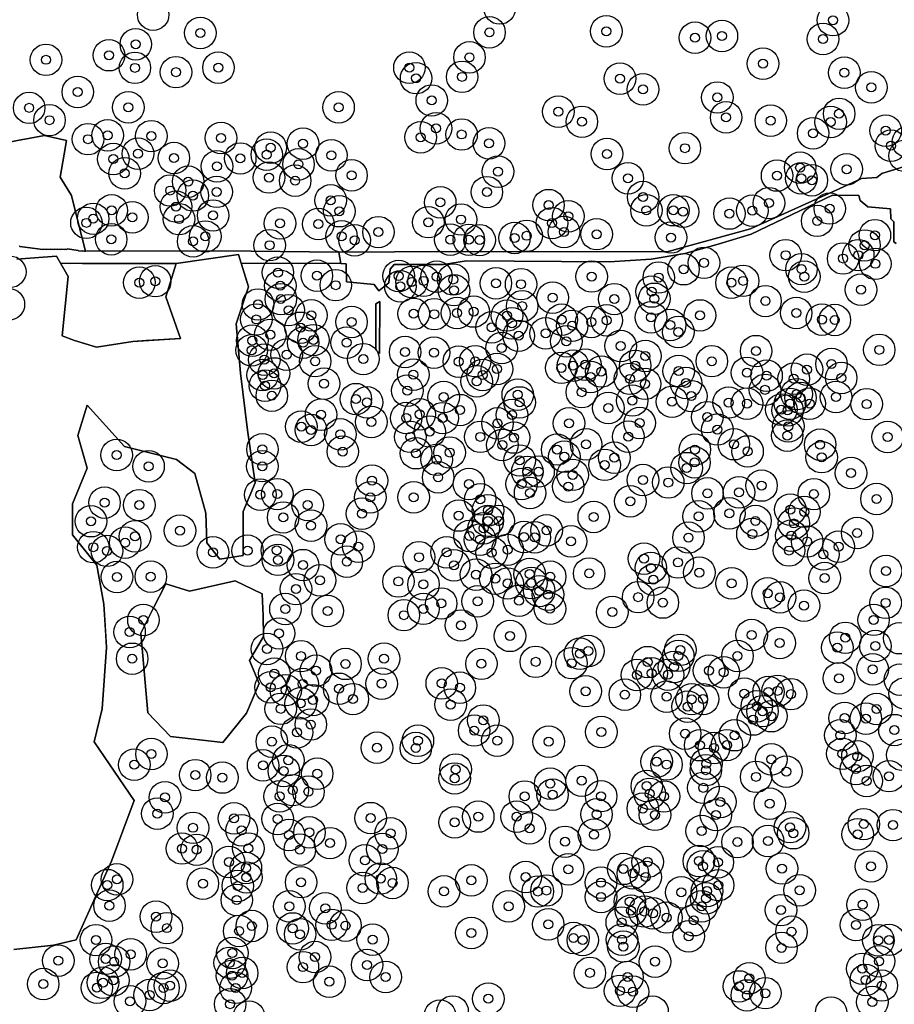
# Model space of a CAD drawing. Header units: inches. Extents: x 128668 to 131679, y 413272 to 413787.
# Tile 50 of 116: x 129976 to 130073, y 413407 to 413516. Entities that reach past the tile are written whole.
import ezdxf

# ---------------------------------------------------------------- set-up
doc = ezdxf.new("R2010")
doc.units = ezdxf.units.IN
doc.header["$MEASUREMENT"] = 0
doc.header["$PDMODE"] = 33
doc.header["$PDSIZE"] = -3
for name, color, linetype in [('Niet gedetecteerde gebieden (D-gebied) (ca. 44.659 m2)', 1, 'Continuous'), ('Significante objecten binnen onderzoeksgebied', 3, 'Continuous'), ('Veiligheidsmarge objecten d.d. 230531', 6, 'Continuous'), ('Verstoorde gebieden (C-gebied) (ca. 90.096 m2)', 40, 'Continuous'), ('Vrijgegeven gebieden (A+B gebied) (ca. 609.035 m2)', 3, 'Continuous')]:
    doc.layers.add(name, color=color, linetype=linetype)

msp = doc.modelspace()

# ---------------------------------------------------------------- linework, layer by layer
at = {"layer": 'Niet gedetecteerde gebieden (D-gebied) (ca. 44.659 m2)'}
for points in [[(130073.35, 413491.2, 0), (130073.1, 413491.39, 0), (130073.09, 413493.64, 0), (130072.75, 413493.94, 0), (130072.74, 413495.06, 0), (130070.19, 413495.3, 0), (130069.34, 413495.98, 0), (130069.21, 413496.55, 0), (130066.29, 413496.59, 0), (130062.65, 413494.85, 0), (130057.25, 413492.25, 0), (130053.59, 413491.13, 0), (130049.89, 413490.09, 0), (130046.13, 413489.48, 0), (130041.48, 413489.19, 0), (130025.63, 413489.28, 0), (130023.09, 413488.9, 0), (130017.6, 413488.88, 0), (130017.15, 413488.38, 0), (130017.01, 413486.84, 0), (130015.89, 413485.95, 0), (130015.4, 413486.65, 0), (130012.31, 413486.97, 0), (130012.26, 413488.96, 0), (130011.7, 413489.01, 0), (130011.46, 413490.25, 0), (130023.82, 413490.33, 0), (130037.32, 413490.3, 0), (130048.04, 413490.33, 0), (130057.18, 413492.84, 0), (130067.04, 413497.29, 0), (130069.5, 413498.45, 0), (130071.21, 413498.56, 0), (130071.76, 413498.98, 0), (130075.93, 413500.27, 0)], [(129976.01, 413490.94, 0), (129976.05, 413490.88, 0), (129978.58, 413490.55, 0), (129978.64, 413490.6, 0), (129978.98, 413490.55, 0), (129979.04, 413490.6, 0), (129979.39, 413490.55, 0), (129979.44, 413490.59, 0), (129979.79, 413490.55, 0), (129979.85, 413490.59, 0), (129980.19, 413490.55, 0), (129980.25, 413490.59, 0), (129980.6, 413490.55, 0), (129980.65, 413490.59, 0), (129981, 413490.54, 0), (129981.06, 413490.59, 0), (129981.25, 413490.56, 0), (129981.31, 413490.61, 0), (129982.5, 413490.45, 0), (129982.54, 413490.4, 0), (129982.94, 413490.35, 0), (129983, 413490.39, 0), (129983.22, 413490.36, 0), (129983.32, 413490.35, 0), (129998.47, 413490.39, 0), (130011.46, 413490.25, 0), (130011.7, 413489.01, 0), (130000.6, 413489.02, 0), (130000.3, 413489.99, 0), (129993.38, 413488.99, 0), (129983.01, 413489, 0), (129980.56, 413489.04, 0), (129980.12, 413489.8, 0), (129975.7, 413489.47, 0)]]:
    msp.add_polyline3d(points, dxfattribs=at)
msp.add_polyline3d([(130015.57, 413484.51, 0), (130016.01, 413484.78, 0), (130015.97, 413479.01, 0), (130015.57, 413479.4, 0)], close=True, dxfattribs=at)
at = {"layer": 'Significante objecten binnen onderzoeksgebied'}
for p in [(130066.33, 413516.01), (129996.07, 413514.59), (130028.19, 413514.66), (130041.16, 413514.78), (130051.02, 413514.06), (130054, 413514.26), (129988.91, 413513.34), (130065.23, 413513.92), (129985.94, 413512.12), (130025.97, 413511.88), (129978.94, 413511.61), (129988.81, 413510.72), (129998.09, 413510.75), (130019.3, 413510.74), (130058.56, 413511.19), (129993.37, 413510.24), (130025.15, 413509.72), (130067.59, 413510.18), (130020.04, 413509.57), (130042.69, 413509.52), (130070.59, 413508.55), (129982.47, 413508.04), (130045.24, 413508.33), (130053.5, 413507.43), (129988.08, 413506.33), (130011.43, 413506.33), (130021.78, 413507.1), (129977.07, 413506.28), (130035.83, 413505.86), (130054.47, 413505.22), (130067.02, 413505.62), (129979.33, 413504.91), (130038.45, 413504.73), (130059.43, 413504.86), (130066.07, 413504.7), (129985.79, 413503.22), (129990.64, 413503.14), (130022.26, 413504), (130025.09, 413503.32), (130064.13, 413503.45), (130072.19, 413503.75), (129983.6, 413502.8), (129998.38, 413502.93), (130007.48, 413502.31), (130020.54, 413503.01), (130028.13, 413502.34), (130072.77, 413502.07), (129989.15, 413501.19), (130003.46, 413501.08), (130003.89, 413501.86), (130010.64, 413501.01), (130041.23, 413501.16), (130049.89, 413501.8), (129986.42, 413500.59), (129993.14, 413500.7), (129997.92, 413499.79), (130000.51, 413500.66), (130006.98, 413500.01), (129987.67, 413499), (130012.87, 413498.78), (130029.14, 413499.2), (130060.13, 413498.76), (130062.69, 413499.64), (130067.85, 413499.46), (129994.73, 413498.09), (130003.71, 413498.54), (130006.61, 413498.2), (130043.56, 413498.46), (130062.82, 413498.45), (130063.99, 413498.24), (129992.73, 413497.1), (129995.25, 413496.54), (129997.9, 413496.95), (130027.9, 413496.92), (130010.56, 413496), (130022.72, 413495.78), (130034.75, 413495.48), (130045.25, 413496.37), (130059.22, 413495.7), (129986.24, 413494.89), (129993.38, 413495.32), (129997.5, 413494.33), (130011.51, 413494.8), (130045.62, 413494.9), (130048.62, 413494.91), (130049.69, 413494.75), (130054.84, 413494.54), (130057.38, 413494.86), (130065.98, 413495.1), (129983.43, 413493.51), (129984.18, 413493.96), (129988.52, 413494.12), (129993.72, 413493.92), (130004.92, 413493.45), (130009.19, 413493.38), (130021.39, 413493.58), (130025.03, 413493.88), (130035.14, 413493.48), (130036.94, 413494.24), (130064.58, 413493.73), (130015.86, 413492.48), (130036.46, 413492.5), (130040.09, 413492.25), (130070.99, 413492.14), (129986.18, 413491.69), (129995.28, 413491.45), (129996.64, 413492), (130003.78, 413491.03), (130011.76, 413492.01), (130013.21, 413491.57), (130023.84, 413491.64), (130025.9, 413491.63), (130027.09, 413491.59), (130030.97, 413491.83), (130032.31, 413492.07), (130048.34, 413491.88), (130069.84, 413491), (130061.08, 413489.92), (130069.14, 413489.92), (130052.02, 413489.07), (130067.46, 413489.55), (130071.04, 413488.96), (130004.69, 413487.98), (130049.74, 413488.36), (130062.84, 413488.37), (129989.31, 413486.87), (129991.07, 413487.03), (130009.02, 413487.64), (130018.11, 413487.61), (130019.55, 413486.95), (130020.89, 413487.07), (130022.31, 413487.53), (130024.16, 413487.22), (130028.9, 413486.8), (130031.7, 413486.7), (130039.53, 413487.55), (130046.99, 413487.44), (130055.06, 413486.86), (130056.36, 413487.07), (130063.15, 413487.54), (130004.97, 413486.52), (130011.12, 413486.59), (130018.3, 413486.46), (130024.25, 413486.03), (130046.21, 413485.88), (130069.45, 413486.09), (130002.49, 413484.45), (130005.02, 413485.04), (130035.2, 413485.21), (130042.05, 413485.04), (130046.5, 413485.08), (130058.84, 413484.82), (130005.89, 413483.81), (130019.76, 413483.41), (130022.06, 413483.37), (130024.59, 413483.5), (130026.43, 413483.66), (130031.82, 413484.26), (130062.25, 413483.51), (130002.29, 413482.78), (130008.4, 413483.25), (130012.87, 413482.51), (130030.14, 413483.22), (130030.68, 413482.35), (130036.21, 413482.75), (130039.5, 413482.51), (130041.2, 413482.68), (130046.13, 413483.01), (130051.56, 413483.23), (130065.11, 413482.77), (130066.54, 413482.73), (130007.22, 413481.86), (130028.42, 413481.9), (130034.43, 413481.25), (130037.37, 413482.08), (130048.26, 413482.16), (130049.16, 413481.39), (130001.86, 413480.43), (130003.85, 413481.08), (130007.5, 413480.2), (130008.64, 413480.49), (130012.32, 413480.21), (130031.43, 413480.97), (130036.73, 413480.36), (130001.78, 413479.36), (130018.82, 413479.16), (130022.02, 413479.1), (130029.55, 413479.61), (130042.75, 413479.84), (130057.8, 413479.27), (130071.47, 413479.41), (130003.18, 413478.31), (130005.67, 413478.87), (130008.83, 413478.15), (130014.19, 413478.38), (130024.78, 413478.1), (130026.6, 413478.15), (130045.5, 413478.72), (130052.88, 413478.15), (130029.03, 413477.28), (130036.16, 413477.41), (130037.47, 413477.66), (130038.83, 413477.77), (130040.6, 413477), (130044.37, 413477.64), (130049.2, 413477.06), (130056.79, 413476.86), (130063.44, 413477.2), (130066.17, 413477.84), (130003.01, 413476.61), (130004.27, 413476.79), (130019.74, 413476.65), (130026.76, 413475.91), (130027.43, 413476.61), (130039.43, 413476.39), (130043.79, 413476.19), (130050.01, 413475.72), (130058.96, 413476.54), (130061.96, 413476.2), (130067.25, 413476.29), (130003.26, 413475.43), (130009.82, 413475.66), (130019.07, 413474.88), (130038.44, 413474.71), (130045.46, 413475.63), (130058.78, 413474.97), (130004.02, 413474.31), (130013.35, 413473.94), (130014.59, 413473.58), (130023.1, 413474.17), (130031.33, 413474.43), (130031.54, 413473.57), (130044.04, 413473.78), (130048.46, 413473.64), (130050.61, 413474.27), (130054.75, 413473.56), (130062.3, 413474.49), (130062.73, 413474.08), (130066.67, 413474.18), (130024.92, 413472.72), (130041.38, 413472.95), (130056.79, 413473.44), (130060.59, 413472.77), (130061.29, 413472.68), (130061.56, 413473.42), (130063.75, 413473.44), (130070.07, 413473.38), (130009.49, 413472.21), (130015.07, 413471.4), (130018.94, 413471.84), (130020.43, 413472.26), (130023, 413471.83), (130030.7, 413472.18), (130052.39, 413471.94), (130007.29, 413470.89), (130008.37, 413470.5), (130021.56, 413470.34), (130029.08, 413471.24), (130037.03, 413471.26), (130044.86, 413471.29), (130053.5, 413470.56), (130061.38, 413470.92), (130011.62, 413470.02), (130019.4, 413469.75), (130027.17, 413469.75), (130030.92, 413469.67), (130043.61, 413469.76), (130061.25, 413469.89), (130072.41, 413469.74), (130002.98, 413468.36), (130011.9, 413468.12), (130029.62, 413468.85), (130035.7, 413468.34), (130038.92, 413468.92), (130051, 413468.34), (130055.33, 413468.93), (130056.85, 413468.13), (130064.91, 413468.89), (129986.79, 413467.73), (130020.02, 413467.93), (130022.33, 413467.2), (130023.77, 413468.01), (130031.55, 413467.13), (130036.51, 413467.56), (130042.06, 413467.44), (130065.07, 413467.49), (129990.33, 413466.47), (130002.97, 413466.49), (130032.4, 413465.87), (130033.64, 413465.9), (130040.98, 413466.64), (130050.09, 413466.28), (130050.96, 413466.91), (130015.15, 413464.9), (130022.49, 413465.25), (130037.43, 413465.53), (130045.23, 413464.95), (130068.34, 413465.73), (130025.9, 413464.51), (130031.75, 413464.51), (130036.93, 413464.22), (130048.04, 413464.68), (130058.4, 413464.34), (130002.74, 413463.32), (130004.62, 413463.39), (130014.95, 413463.03), (130019.76, 413463.04), (130027.16, 413462.82), (130032.7, 413463.51), (130043.84, 413462.6), (130052.4, 413463.48), (130055.89, 413463.59), (130064.21, 413463.39), (130071.17, 413462.85), (129985.44, 413462.45), (129989.31, 413462.17), (130008, 413462.19), (130028.02, 413461.59), (130061.59, 413461.67), (130005.28, 413460.8), (130014.04, 413461.22), (130024.77, 413461.01), (130028.01, 413460.42), (130029.2, 413460.42), (130039.77, 413460.86), (130051.42, 413460.92), (130054.84, 413461.25), (130057.73, 413460.42), (130063.15, 413461.42), (129983.93, 413460.38), (129993.82, 413459.34), (130008.37, 413459.89), (130027.55, 413459.6), (130034.53, 413459.38), (130061.99, 413460.13), (129988.83, 413458.7), (130011.66, 413458.38), (130025.97, 413458.75), (130027.14, 413458.33), (130032.02, 413458.63), (130033.2, 413458.59), (130050.29, 413458.57), (130057.39, 413458.97), (130061.7, 413458.78), (130069.02, 413459.08), (129984.2, 413457.5), (129987.73, 413458), (130001.32, 413457.11), (130004.57, 413457.16), (130013.62, 413457.55), (130030.21, 413457.21), (130037.25, 413458.14), (130061.46, 413457.13), (130063.47, 413458.13), (130066.96, 413457.56), (129985.71, 413457.09), (129997.48, 413456.92), (130004.7, 413456.09), (130020.36, 413456.39), (130023.44, 413456.93), (130028.43, 413456.89), (130045.35, 413456.23), (130065.27, 413456.7), (130007.49, 413455.51), (130012.35, 413455.89), (130024.24, 413455.49), (130046.11, 413455.2), (130049.11, 413455.8), (129986.83, 413454.19), (129990.58, 413454.22), (130026.69, 413454.45), (130028.84, 413453.99), (130032.66, 413454.52), (130034.93, 413454.23), (130039.26, 413454.58), (130046.39, 413453.88), (130051.5, 413454.67), (130065.41, 413454.07), (130072.23, 413454.85), (130006.7, 413452.84), (130009.37, 413453.81), (130018.08, 413453.69), (130020.86, 413453.37), (130030.2, 413453.47), (130032.83, 413453.52), (130055.07, 413453.48), (130033.71, 413452.62), (130034.68, 413452.23), (130044.7, 413451.95), (130059.09, 413452.39), (130060.46, 413451.93), (130005.53, 413450.63), (130020.84, 413450.65), (130022.83, 413451.25), (130026.88, 413451.49), (130031.47, 413451.55), (130034.91, 413450.67), (130047.44, 413451.35), (130063.11, 413451), (130072.19, 413451.32), (130010.23, 413450.42), (130018.68, 413449.95), (130041.83, 413450.3), (129989.76, 413449.41), (130025.02, 413448.81), (130070.84, 413449.43), (129988.22, 413448.08), (130004.83, 413447.92), (130030.46, 413447.65), (130057.31, 413447.74), (130067.71, 413447.44), (130003.48, 413446.19), (130060.42, 413446.86), (130066.82, 413446.35), (130071.05, 413446.52), (129988.51, 413445.11), (130007.27, 413445.4), (130016.48, 413445.12), (130038.25, 413445.67), (130039.16, 413445.97), (130049.15, 413445.43), (130049.38, 413446.1), (130055.73, 413445.42), (130012.2, 413444.54), (130027.3, 413444.55), (130033.33, 413444.77), (130037.3, 413444.62), (130045.76, 413444.74), (130048.69, 413444.19), (130004.3, 413443.47), (130008.93, 413443.78), (130044.57, 413443.3), (130046.2, 413443.5), (130048.01, 413443.33), (130052.56, 413443.8), (130054.21, 413443.61), (130067, 413442.93), (130070.74, 413443.93), (130003.88, 413441.94), (130007.44, 413442.31), (130016.22, 413442.34), (130022.89, 413442.39), (130024.9, 413441.9), (130005.57, 413441.62), (130011.49, 413441.78), (130038.87, 413441.51), (130043.22, 413441.13), (130047.85, 413440.91), (130056.48, 413441.23), (130059.17, 413441.43), (130060.18, 413441.55), (130061.67, 413441.18), (130007.23, 413440.16), (130008.59, 413440.52), (130013.02, 413440.63), (130023.88, 413440.02), (130050.19, 413439.8), (130050.64, 413440.62), (130051.91, 413440.63), (130057.88, 413439.83), (130005.01, 413439.55), (130058.51, 413439.29), (130059.49, 413438.73), (130067.64, 413438.53), (130071.17, 413439.53), (130008.35, 413437.81), (130027.5, 413438.26), (130057.46, 413438.36), (130069.99, 413438.45), (130006.81, 413436.93), (130026.49, 413437.14), (130040.61, 413436.98), (130049.92, 413436.8), (130055.43, 413436.62), (130067.16, 413436.61), (130073.16, 413437.19), (130004.02, 413435.91), (130020.24, 413436.02), (130029.05, 413436.02), (130034.77, 413435.91), (130051.58, 413435.51), (130054.55, 413435.52), (129990.65, 413434.53), (130015.7, 413435.23), (130020.01, 413435.2), (130053.13, 413435.2), (130067.37, 413434.56), (130069.05, 413434.29), (129988.74, 413433.35), (130003.05, 413433.27), (130005.86, 413433.85), (130046.75, 413433.69), (130047.85, 413433.37), (130052.28, 413433.45), (130059.48, 413433.95), (129995.51, 413432.19), (130005.35, 413432.64), (130009.06, 413432.36), (130024.43, 413432.82), (130052.22, 413432.74), (130057.8, 413432), (130061.16, 413432.58), (130068.89, 413432.86), (130072.55, 413432.07), (129998.52, 413431.92), (130024.33, 413431.82), (130034.93, 413431.24), (130038.42, 413431.56), (130045.66, 413430.98), (130070.08, 413431.54), (130004.89, 413429.83), (130006.35, 413430.52), (130008.09, 413430.36), (130032.11, 413429.82), (130035.19, 413430.02), (130040.59, 413429.85), (130045.97, 413430.12), (130047.56, 413429.82), (130051.93, 413430.78), (129992.16, 413429.72), (130053.82, 413429.21), (130059.32, 413429.03), (129991.3, 413427.92), (130040.08, 413427.83), (130045.22, 413428.47), (130046.57, 413427.78), (130053.33, 413427.75), (129999.82, 413427.4), (130004.67, 413427.32), (130014.99, 413427.42), (130024.32, 413426.94), (130026.94, 413427.59), (130031.2, 413427.57), (130069.76, 413426.75), (130073, 413426.64), (129995.27, 413426.34), (130000.67, 413426.07), (130005.92, 413425.54), (130008.2, 413425.83), (130017.2, 413425.73), (130032.66, 413426.28), (130039.79, 413425.58), (130051.75, 413425.98), (130061.57, 413426.41), (130061.92, 413425.74), (130069.08, 413425.61), (130010.49, 413424.64), (130036.59, 413424.79), (130055.73, 413424.75), (130059.13, 413424.87), (129994.04, 413424.04), (129995.66, 413423.9), (130001.4, 413424.05), (130007.13, 413423.92), (130016.29, 413423.98), (129999.26, 413422.55), (130014.37, 413422.73), (130045.75, 413422.56), (130051.44, 413422.66), (130053.55, 413422.51), (130001.14, 413421.87), (130036.93, 413421.74), (130043.05, 413421.78), (130044.11, 413421.29), (130051.9, 413422.07), (130060.68, 413421.82), (130070.55, 413422.05), (129985.74, 413419.98), (129986.82, 413420.62), (129996.36, 413420.14), (130001.2, 413420.83), (130007.27, 413420.3), (130016.12, 413420.71), (130017.42, 413420.22), (130026.18, 413420.5), (130032.21, 413420.87), (130040.57, 413420.26), (130045.55, 413420.88), (130053.59, 413419.97), (130000.24, 413419.89), (130014.1, 413419.66), (130023.13, 413419.28), (130033.56, 413419.27), (130034.52, 413419.38), (130049.48, 413419.17), (130052.34, 413419.31), (130062.64, 413419.41), (130000.13, 413418.33), (130040.58, 413418.66), (130043.77, 413418.15), (130052.25, 413418.51), (130069.63, 413417.8), (129985.99, 413417.69), (130005.96, 413417.62), (130009.96, 413417.4), (130030.32, 413417.62), (130043.89, 413417.15), (130045.38, 413417.05), (130046.34, 413416.85), (130051.75, 413417.62), (130060.56, 413417.2), (129991.16, 413416.48), (130010.66, 413415.57), (130034.71, 413415.63), (130042.88, 413415.83), (130047.85, 413416.38), (130050.88, 413416.08), (129992.36, 413415.2), (130000.39, 413414.88), (130001.8, 413415.45), (130006.34, 413415.17), (130007.16, 413414.52), (130012.2, 413415.48), (130026.18, 413414.67), (130061.73, 413414.81), (130068.89, 413415.55), (129984.49, 413413.87), (130015.22, 413413.93), (130037.52, 413414.11), (130038.55, 413413.87), (130042.9, 413413.93), (130050.31, 413414.3), (130071.37, 413413.84), (130072.57, 413413.9), (129988.35, 413412.3), (129999.64, 413412.45), (130043.06, 413413.16), (130060.62, 413413.01), (130060.62, 413413.01), (129980.3, 413411.6), (129985.56, 413411.79), (129986.51, 413411.48), (129991.89, 413411.29), (129999.33, 413411.35), (130008.81, 413411.99), (130046.58, 413411.49), (130071.46, 413411.52), (130000.73, 413410.22), (130007.47, 413410.87), (130014.6, 413411.11), (130039.34, 413410.24), (130069.6, 413410.69), (129985.28, 413409.15), (129986.41, 413409.4), (129999.6, 413409.91), (130010.4, 413409.25), (130016.66, 413409.77), (130043.52, 413409.77), (130057.04, 413409.64), (130069.98, 413409.45), (129978.63, 413408.99), (129984.59, 413408.58), (129991.99, 413408.56), (129992.71, 413408.82), (130000.01, 413408.57), (130042.69, 413408.24), (130044.12, 413408.14), (130055.89, 413408.73), (130058.83, 413407.98), (130071.76, 413408.83), (129988.27, 413407.08), (129990.44, 413407.77), (130028.06, 413407.37), (130056.77, 413407.73), (130070.7, 413407), (129999.39, 413406.76)]:
    msp.add_point(p, dxfattribs=at)
at = {"layer": 'Veiligheidsmarge objecten d.d. 230531', "color": 6, "linetype": 'Continuous', "lineweight": 25}
for centre in [(130029.32, 413517.31), (129990.84, 413516.63), (130066.33, 413516.01), (129996.07, 413514.59), (130028.19, 413514.66), (130041.16, 413514.78), (130051.02, 413514.06), (130054, 413514.26), (130065.23, 413513.92), (129988.91, 413513.34), (129978.94, 413511.61), (129985.94, 413512.12), (130025.97, 413511.88), (129988.81, 413510.72), (129998.09, 413510.75), (130019.3, 413510.74), (130058.56, 413511.19), (129993.37, 413510.24), (130020.04, 413509.57), (130025.15, 413509.72), (130042.69, 413509.52), (130067.59, 413510.18), (130070.59, 413508.55), (129982.47, 413508.04), (130045.24, 413508.33), (130053.5, 413507.43), (129977.07, 413506.28), (129988.08, 413506.33), (130011.43, 413506.33), (130021.78, 413507.1), (130035.83, 413505.86), (130054.47, 413505.22), (130067.02, 413505.62), (129979.33, 413504.91), (130022.26, 413504), (130038.45, 413504.73), (130059.43, 413504.86), (130066.07, 413504.7), (129985.79, 413503.22), (129990.64, 413503.14), (129998.38, 413502.93), (130020.54, 413503.01), (130025.09, 413503.32), (130064.13, 413503.45), (130072.19, 413503.75), (129983.6, 413502.8), (130003.89, 413501.86), (130007.48, 413502.31), (130028.13, 413502.34), (130049.89, 413501.8), (130072.77, 413502.07), (130074.65, 413502.5), (129989.15, 413501.19), (129993.14, 413500.7), (130003.46, 413501.08), (130010.64, 413501.01), (130041.23, 413501.16), (130074.29, 413500.95), (129986.42, 413500.59), (129997.92, 413499.79), (130000.51, 413500.66), (130006.98, 413500.01), (130062.69, 413499.64), (129987.67, 413499), (130003.71, 413498.54), (130012.87, 413498.78), (130029.14, 413499.2), (130060.13, 413498.76), (130067.85, 413499.46), (129994.73, 413498.09), (130006.61, 413498.2), (130043.56, 413498.46), (130062.82, 413498.45), (130063.99, 413498.24), (129992.73, 413497.1), (129995.25, 413496.54), (129997.9, 413496.95), (130027.9, 413496.92), (130045.25, 413496.37), (129993.38, 413495.32), (130010.56, 413496), (130022.72, 413495.78), (130034.75, 413495.48), (130059.22, 413495.7), (129986.24, 413494.89), (129997.5, 413494.33), (130011.51, 413494.8), (130036.94, 413494.24), (130045.62, 413494.9), (130048.62, 413494.91), (130049.69, 413494.75), (130054.84, 413494.54), (130057.38, 413494.86), (130065.98, 413495.1), (129983.43, 413493.51), (129984.18, 413493.96), (129988.52, 413494.12), (129993.72, 413493.92), (130004.92, 413493.45), (130009.19, 413493.38), (130021.39, 413493.58), (130025.03, 413493.88), (130035.14, 413493.48), (130064.58, 413493.73), (129996.64, 413492), (130011.76, 413492.01), (130015.86, 413492.48), (130032.31, 413492.07), (130036.46, 413492.5), (130040.09, 413492.25), (130070.99, 413492.14), (129986.18, 413491.69), (129995.28, 413491.45), (130003.78, 413491.03), (130013.21, 413491.57), (130023.84, 413491.64), (130025.9, 413491.63), (130027.09, 413491.59), (130030.97, 413491.83), (130048.34, 413491.88), (130069.84, 413491), (130061.08, 413489.92), (130069.14, 413489.92), (130052.02, 413489.07), (130067.46, 413489.55), (130071.04, 413488.96), (129974.97, 413488.07), (130004.69, 413487.98), (130009.02, 413487.64), (130018.11, 413487.61), (130049.74, 413488.36), (130062.84, 413488.37), (129989.31, 413486.87), (129991.07, 413487.03), (130004.97, 413486.52), (130011.12, 413486.59), (130019.55, 413486.95), (130020.89, 413487.07), (130022.31, 413487.53), (130024.16, 413487.22), (130028.9, 413486.8), (130031.7, 413486.7), (130039.53, 413487.55), (130046.99, 413487.44), (130055.06, 413486.86), (130056.36, 413487.07), (130063.15, 413487.54), (130018.3, 413486.46), (130024.25, 413486.03), (130046.21, 413485.88), (130069.45, 413486.09), (129974.82, 413484.46), (130002.49, 413484.45), (130005.02, 413485.04), (130035.2, 413485.21), (130042.05, 413485.04), (130046.5, 413485.08), (130058.84, 413484.82), (130005.89, 413483.81), (130008.4, 413483.25), (130019.76, 413483.41), (130022.06, 413483.37), (130024.59, 413483.5), (130026.43, 413483.66), (130030.14, 413483.22), (130031.82, 413484.26), (130051.56, 413483.23), (130062.25, 413483.51), (130002.29, 413482.78), (130012.87, 413482.51), (130030.68, 413482.35), (130036.21, 413482.75), (130039.5, 413482.51), (130041.2, 413482.68), (130046.13, 413483.01), (130048.26, 413482.16), (130065.11, 413482.77), (130066.54, 413482.73), (130003.85, 413481.08), (130007.22, 413481.86), (130028.42, 413481.9), (130034.43, 413481.25), (130037.37, 413482.08), (130049.16, 413481.39), (130001.86, 413480.43), (130007.5, 413480.2), (130008.64, 413480.49), (130012.32, 413480.21), (130031.43, 413480.97), (130036.73, 413480.36), (130001.78, 413479.36), (130005.67, 413478.87), (130018.82, 413479.16), (130022.02, 413479.1), (130029.55, 413479.61), (130042.75, 413479.84), (130057.8, 413479.27), (130071.47, 413479.41), (130003.18, 413478.31), (130008.83, 413478.15), (130014.19, 413478.38), (130024.78, 413478.1), (130026.6, 413478.15), (130038.83, 413477.77), (130045.5, 413478.72), (130052.88, 413478.15), (130066.17, 413477.84), (130004.27, 413476.79), (130019.74, 413476.65), (130029.03, 413477.28), (130036.16, 413477.41), (130037.47, 413477.66), (130040.6, 413477), (130044.37, 413477.64), (130049.2, 413477.06), (130056.79, 413476.86), (130063.44, 413477.2), (130003.01, 413476.61), (130009.82, 413475.66), (130026.76, 413475.91), (130027.43, 413476.61), (130039.43, 413476.39), (130043.79, 413476.19), (130045.46, 413475.63), (130050.01, 413475.72), (130058.96, 413476.54), (130061.96, 413476.2), (130067.25, 413476.29), (130003.26, 413475.43), (130019.07, 413474.88), (130038.44, 413474.71), (130058.78, 413474.97), (130062.3, 413474.49), (130004.02, 413474.31), (130013.35, 413473.94), (130014.59, 413473.58), (130023.1, 413474.17), (130031.33, 413474.43), (130031.54, 413473.57), (130044.04, 413473.78), (130048.46, 413473.64), (130050.61, 413474.27), (130054.75, 413473.56), (130056.79, 413473.44), (130061.56, 413473.42), (130062.73, 413474.08), (130063.75, 413473.44), (130066.67, 413474.18), (130070.07, 413473.38), (130020.43, 413472.26), (130024.92, 413472.72), (130041.38, 413472.95), (130060.59, 413472.77), (130061.29, 413472.68), (130009.49, 413472.21), (130015.07, 413471.4), (130018.94, 413471.84), (130023, 413471.83), (130029.08, 413471.24), (130030.7, 413472.18), (130037.03, 413471.26), (130044.86, 413471.29), (130052.39, 413471.94), (130007.29, 413470.89), (130008.37, 413470.5), (130021.56, 413470.34), (130053.5, 413470.56), (130061.38, 413470.92), (130011.62, 413470.02), (130019.4, 413469.75), (130027.17, 413469.75), (130030.92, 413469.67), (130043.61, 413469.76), (130061.25, 413469.89), (130072.41, 413469.74), (130002.98, 413468.36), (130011.9, 413468.12), (130020.02, 413467.93), (130023.77, 413468.01), (130029.62, 413468.85), (130035.7, 413468.34), (130038.92, 413468.92), (130051, 413468.34), (130055.33, 413468.93), (130056.85, 413468.13), (130064.91, 413468.89), (129986.79, 413467.73), (130022.33, 413467.2), (130031.55, 413467.13), (130036.51, 413467.56), (130042.06, 413467.44), (130050.96, 413466.91), (130065.07, 413467.49), (129990.33, 413466.47), (130002.97, 413466.49), (130032.4, 413465.87), (130033.64, 413465.9), (130040.98, 413466.64), (130050.09, 413466.28), (130068.34, 413465.73), (130015.15, 413464.9), (130022.49, 413465.25), (130037.43, 413465.53), (130045.23, 413464.95), (130048.04, 413464.68), (130025.9, 413464.51), (130031.75, 413464.51), (130036.93, 413464.22), (130055.89, 413463.59), (130058.4, 413464.34), (129985.44, 413462.45), (130002.74, 413463.32), (130004.62, 413463.39), (130014.95, 413463.03), (130019.76, 413463.04), (130027.16, 413462.82), (130032.7, 413463.51), (130043.84, 413462.6), (130052.4, 413463.48), (130064.21, 413463.39), (130071.17, 413462.85), (129989.31, 413462.17), (130008, 413462.19), (130028.02, 413461.59), (130061.59, 413461.67), (130063.15, 413461.42), (129983.93, 413460.38), (130005.28, 413460.8), (130014.04, 413461.22), (130024.77, 413461.01), (130028.01, 413460.42), (130029.2, 413460.42), (130039.77, 413460.86), (130051.42, 413460.92), (130054.84, 413461.25), (130057.73, 413460.42), (129993.82, 413459.34), (130008.37, 413459.89), (130027.55, 413459.6), (130034.53, 413459.38), (130061.99, 413460.13), (129988.83, 413458.7), (130011.66, 413458.38), (130025.97, 413458.75), (130027.14, 413458.33), (130032.02, 413458.63), (130033.2, 413458.59), (130037.25, 413458.14), (130050.29, 413458.57), (130057.39, 413458.97), (130061.7, 413458.78), (130063.47, 413458.13), (130069.02, 413459.08), (129984.2, 413457.5), (129985.71, 413457.09), (129987.73, 413458), (130001.32, 413457.11), (130004.57, 413457.16), (130013.62, 413457.55), (130030.21, 413457.21), (130061.46, 413457.13), (130066.96, 413457.56), (129997.48, 413456.92), (130004.7, 413456.09), (130012.35, 413455.89), (130020.36, 413456.39), (130023.44, 413456.93), (130028.43, 413456.89), (130045.35, 413456.23), (130065.27, 413456.7), (130007.49, 413455.51), (130024.24, 413455.49), (130046.11, 413455.2), (130049.11, 413455.8), (130072.23, 413454.85), (129986.83, 413454.19), (129990.58, 413454.22), (130009.37, 413453.81), (130018.08, 413453.69), (130026.69, 413454.45), (130028.84, 413453.99), (130032.66, 413454.52), (130034.93, 413454.23), (130039.26, 413454.58), (130046.39, 413453.88), (130051.5, 413454.67), (130065.41, 413454.07), (130006.7, 413452.84), (130020.86, 413453.37), (130030.2, 413453.47), (130032.83, 413453.52), (130033.71, 413452.62), (130055.07, 413453.48), (130026.88, 413451.49), (130031.47, 413451.55), (130034.68, 413452.23), (130044.7, 413451.95), (130059.09, 413452.39), (130060.46, 413451.93), (130005.53, 413450.63), (130010.23, 413450.42), (130020.84, 413450.65), (130022.83, 413451.25), (130034.91, 413450.67), (130047.44, 413451.35), (130063.11, 413451), (130072.19, 413451.32), (129989.76, 413449.41), (130018.68, 413449.95), (130041.83, 413450.3), (130070.84, 413449.43), (130025.02, 413448.81), (129988.22, 413448.08), (130004.83, 413447.92), (130030.46, 413447.65), (130057.31, 413447.74), (130067.71, 413447.44), (130073.7, 413447.39), (130003.48, 413446.19), (130049.38, 413446.1), (130060.42, 413446.86), (130066.82, 413446.35), (130071.05, 413446.52), (129988.51, 413445.11), (130007.27, 413445.4), (130016.48, 413445.12), (130038.25, 413445.67), (130039.16, 413445.97), (130049.15, 413445.43), (130055.73, 413445.42), (130012.2, 413444.54), (130027.3, 413444.55), (130033.33, 413444.77), (130037.3, 413444.62), (130045.76, 413444.74), (130048.69, 413444.19), (130070.74, 413443.93), (130004.3, 413443.47), (130008.93, 413443.78), (130044.57, 413443.3), (130046.2, 413443.5), (130048.01, 413443.33), (130052.56, 413443.8), (130054.21, 413443.61), (130067, 413442.93), (130073.77, 413442.8), (130003.88, 413441.94), (130007.44, 413442.31), (130011.49, 413441.78), (130016.22, 413442.34), (130022.89, 413442.39), (130024.9, 413441.9), (130005.57, 413441.62), (130013.02, 413440.63), (130038.87, 413441.51), (130043.22, 413441.13), (130047.85, 413440.91), (130050.64, 413440.62), (130051.91, 413440.63), (130056.48, 413441.23), (130059.17, 413441.43), (130060.18, 413441.55), (130061.67, 413441.18), (130074.29, 413441.26), (130005.01, 413439.55), (130007.23, 413440.16), (130008.59, 413440.52), (130023.88, 413440.02), (130050.19, 413439.8), (130057.88, 413439.83), (130071.17, 413439.53), (130058.51, 413439.29), (130059.49, 413438.73), (130067.64, 413438.53), (130069.99, 413438.45), (130008.35, 413437.81), (130027.5, 413438.26), (130057.46, 413438.36), (130006.81, 413436.93), (130026.49, 413437.14), (130040.61, 413436.98), (130049.92, 413436.8), (130055.43, 413436.62), (130067.16, 413436.61), (130073.16, 413437.19), (130004.02, 413435.91), (130015.7, 413435.23), (130020.01, 413435.2), (130020.24, 413436.02), (130029.05, 413436.02), (130034.77, 413435.91), (130051.58, 413435.51), (130053.13, 413435.2), (130054.55, 413435.52), (129990.65, 413434.53), (130067.37, 413434.56), (130069.05, 413434.29), (130074.04, 413434.44), (129988.74, 413433.35), (130003.05, 413433.27), (130005.86, 413433.85), (130046.75, 413433.69), (130047.85, 413433.37), (130052.28, 413433.45), (130059.48, 413433.95), (129995.51, 413432.19), (129998.52, 413431.92), (130005.35, 413432.64), (130009.06, 413432.36), (130024.33, 413431.82), (130024.43, 413432.82), (130052.22, 413432.74), (130057.8, 413432), (130061.16, 413432.58), (130068.89, 413432.86), (130072.55, 413432.07), (130034.93, 413431.24), (130038.42, 413431.56), (130045.66, 413430.98), (130051.93, 413430.78), (130070.08, 413431.54), (129992.16, 413429.72), (130004.89, 413429.83), (130006.35, 413430.52), (130008.09, 413430.36), (130032.11, 413429.82), (130035.19, 413430.02), (130040.59, 413429.85), (130045.97, 413430.12), (130047.56, 413429.82), (130053.82, 413429.21), (130059.32, 413429.03), (129991.3, 413427.92), (130026.94, 413427.59), (130031.2, 413427.57), (130040.08, 413427.83), (130045.22, 413428.47), (130046.57, 413427.78), (130053.33, 413427.75), (129999.82, 413427.4), (130004.67, 413427.32), (130014.99, 413427.42), (130024.32, 413426.94), (130061.57, 413426.41), (130069.76, 413426.75), (130073, 413426.64), (129995.27, 413426.34), (130000.67, 413426.07), (130005.92, 413425.54), (130008.2, 413425.83), (130017.2, 413425.73), (130032.66, 413426.28), (130039.79, 413425.58), (130051.75, 413425.98), (130061.92, 413425.74), (130069.08, 413425.61), (130010.49, 413424.64), (130036.59, 413424.79), (130055.73, 413424.75), (130059.13, 413424.87), (129994.04, 413424.04), (129995.66, 413423.9), (130001.4, 413424.05), (130007.13, 413423.92), (130016.29, 413423.98), (129999.26, 413422.55), (130014.37, 413422.73), (130045.75, 413422.56), (130051.44, 413422.66), (130051.9, 413422.07), (130053.55, 413422.51), (130070.55, 413422.05), (130001.14, 413421.87), (130036.93, 413421.74), (130043.05, 413421.78), (130044.11, 413421.29), (130045.55, 413420.88), (130060.68, 413421.82), (129985.74, 413419.98), (129986.82, 413420.62), (129996.36, 413420.14), (130000.24, 413419.89), (130001.2, 413420.83), (130007.27, 413420.3), (130016.12, 413420.71), (130017.42, 413420.22), (130026.18, 413420.5), (130032.21, 413420.87), (130040.57, 413420.26), (130053.59, 413419.97), (130014.1, 413419.66), (130023.13, 413419.28), (130033.56, 413419.27), (130034.52, 413419.38), (130049.48, 413419.17), (130052.34, 413419.31), (130062.64, 413419.41), (129985.99, 413417.69), (130000.13, 413418.33), (130005.96, 413417.62), (130030.32, 413417.62), (130040.58, 413418.66), (130043.77, 413418.15), (130051.75, 413417.62), (130052.25, 413418.51), (130069.63, 413417.8), (130009.96, 413417.4), (130043.89, 413417.15), (130045.38, 413417.05), (130046.34, 413416.85), (130060.56, 413417.2), (129991.16, 413416.48), (130001.8, 413415.45), (130010.66, 413415.57), (130012.2, 413415.48), (130034.71, 413415.63), (130042.88, 413415.83), (130047.85, 413416.38), (130050.88, 413416.08), (130068.89, 413415.55), (129992.36, 413415.2), (130000.39, 413414.88), (130006.34, 413415.17), (130007.16, 413414.52), (130026.18, 413414.67), (130061.73, 413414.81), (129984.49, 413413.87), (130015.22, 413413.93), (130037.52, 413414.11), (130038.55, 413413.87), (130042.9, 413413.93), (130050.31, 413414.3), (130071.37, 413413.84), (130072.57, 413413.9), (129988.35, 413412.3), (129999.64, 413412.45), (130043.06, 413413.16), (130060.62, 413413.01), (130060.62, 413413.01), (129980.3, 413411.6), (129985.56, 413411.79), (129986.51, 413411.48), (129991.89, 413411.29), (129999.33, 413411.35), (130008.81, 413411.99), (130014.6, 413411.11), (130046.58, 413411.49), (130071.46, 413411.52), (130000.73, 413410.22), (130007.47, 413410.87), (130039.34, 413410.24), (130069.6, 413410.69), (129978.63, 413408.99), (129985.28, 413409.15), (129986.41, 413409.4), (129999.6, 413409.91), (130010.4, 413409.25), (130016.66, 413409.77), (130043.52, 413409.77), (130057.04, 413409.64), (130069.98, 413409.45), (129984.59, 413408.58), (129990.44, 413407.77), (129991.99, 413408.56), (129992.71, 413408.82), (130000.01, 413408.57), (130042.69, 413408.24), (130044.12, 413408.14), (130055.89, 413408.73), (130058.83, 413407.98), (130071.76, 413408.83), (129988.27, 413407.08), (129999.39, 413406.76), (130028.06, 413407.37), (130056.77, 413407.73), (130070.7, 413407), (130024.09, 413405.95), (130046.3, 413405.92), (130066.13, 413405.82), (130001.49, 413405.37), (130022.7, 413405.49)]:
    msp.add_circle(centre, 1.75, dxfattribs=at)
at = {"layer": 'Verstoorde gebieden (C-gebied) (ca. 90.096 m2)'}
for points in [[(129974.06, 413502.31), (129976.15, 413502.71), (129976.18, 413502.71), (129978.76, 413503.21), (129981.22, 413502.64), (129980.96, 413501.14), (129980.53, 413498.59), (129981.79, 413496.54), (129982.6, 413493.24), (129983.32, 413490.35), (129983, 413490.39), (129982.94, 413490.35), (129982.54, 413490.4), (129982.5, 413490.45), (129981.31, 413490.61), (129981.25, 413490.56), (129981.06, 413490.59), (129981, 413490.54), (129980.65, 413490.59), (129980.6, 413490.55), (129980.25, 413490.59), (129980.19, 413490.55), (129979.85, 413490.59), (129979.79, 413490.55), (129979.44, 413490.59), (129979.39, 413490.55), (129979.04, 413490.6), (129978.98, 413490.55), (129978.64, 413490.6), (129978.58, 413490.55), (129976.05, 413490.88), (129976.01, 413490.94)], [(129975.7, 413489.47), (129980.12, 413489.8), (129981.42, 413487.54), (129980.75, 413480.96), (129982.09, 413480.43), (129984.54, 413479.71), (129988.58, 413480.34), (129993.86, 413480.67), (129992.23, 413485.29), (129993.38, 413488.99), (130000.3, 413489.99), (130001.41, 413486.39), (130000.06, 413482.31), (130000.54, 413476.83), (130001.31, 413470.49), (130002.17, 413464.63), (130000.83, 413461.46), (130000.83, 413456.56), (129998.24, 413456.17), (129996.79, 413458), (129996.7, 413461.26), (129995.45, 413465.68), (129993.43, 413467.22), (129987.67, 413468.66), (129983.53, 413473.27), (129982.48, 413469.91), (129983.53, 413466.26), (129981.9, 413462.32), (129981.9, 413458.86), (129984.59, 413455.5), (129985.36, 413451.17), (129985.65, 413446.37), (129985.17, 413439.55), (129984.3, 413435.9), (129988.72, 413429.36), (129986.22, 413422.64), (129982.28, 413413.89), (129979.79, 413413.31), (129975.37, 413412.83)]]:
    msp.add_lwpolyline(points, dxfattribs=at)
msp.add_lwpolyline([(130002.94, 413452.33), (130003.04, 413449.88), (130003.09, 413447.57), (130001.55, 413444.93), (130002.61, 413442.38), (130001.21, 413439.07), (129998.57, 413435.8), (129992.76, 413436.47), (129990.26, 413439.11), (129989.49, 413447.96), (129990.79, 413450.6), (129992.23, 413453.43), (129994.87, 413452.62), (129999.96, 413453.77)], close=True, dxfattribs=at)
at = {"layer": 'Vrijgegeven gebieden (A+B gebied) (ca. 609.035 m2)'}
for points in [[(130075.93, 413500.27), (130071.76, 413498.98), (130071.21, 413498.56), (130069.5, 413498.45), (130067.04, 413497.29), (130057.18, 413492.84), (130048.04, 413490.33), (130037.32, 413490.3), (130023.82, 413490.33), (130011.46, 413490.25), (129998.47, 413490.39), (129983.32, 413490.35), (129982.6, 413493.24), (129981.79, 413496.54), (129980.53, 413498.59), (129980.96, 413501.14), (129981.22, 413502.64), (129978.76, 413503.21), (129976.18, 413502.71), (129976.15, 413502.71), (129974.06, 413502.31)], [(129975.37, 413412.83), (129979.79, 413413.31), (129982.28, 413413.89), (129986.22, 413422.64), (129988.72, 413429.36), (129984.3, 413435.9), (129985.17, 413439.55), (129985.65, 413446.37), (129985.57, 413447.72), (129985.36, 413451.17), (129984.59, 413455.5), (129981.9, 413458.86), (129981.9, 413462.32), (129983.53, 413466.26), (129982.48, 413469.91), (129983.53, 413473.27), (129987.67, 413468.66), (129993.43, 413467.22), (129995.45, 413465.68), (129996.7, 413461.26), (129996.79, 413458), (129998.24, 413456.17), (130000.83, 413456.56), (130000.83, 413461.46), (130002.17, 413464.63), (130001.31, 413470.49), (130000.54, 413476.83), (130000.06, 413482.31), (130001.41, 413486.39), (130000.6, 413489.02), (130011.7, 413489.01), (130012.26, 413488.96), (130012.31, 413486.97), (130015.4, 413486.65), (130015.89, 413485.95), (130017.01, 413486.84), (130017.15, 413488.38), (130017.6, 413488.88), (130023.09, 413488.9), (130025.63, 413489.28), (130041.48, 413489.19), (130046.13, 413489.48), (130049.89, 413490.09), (130053.59, 413491.13), (130057.25, 413492.25), (130062.65, 413494.85), (130066.29, 413496.59), (130069.21, 413496.55), (130069.34, 413495.98), (130070.19, 413495.3), (130072.74, 413495.06), (130072.75, 413493.94), (130073.09, 413493.64), (130073.1, 413491.39), (130073.35, 413491.2)]]:
    msp.add_lwpolyline(points, dxfattribs=at)
for points in [[(130015.97, 413479.01), (130016.01, 413484.78), (130015.57, 413484.51), (130015.57, 413479.4)], [(130002.94, 413452.33), (129999.96, 413453.77), (129994.87, 413452.62), (129992.23, 413453.43), (129990.79, 413450.6), (129989.49, 413447.96), (129990.26, 413439.11), (129992.76, 413436.47), (129998.57, 413435.8), (130001.21, 413439.07), (130002.61, 413442.38), (130001.55, 413444.93), (130003.09, 413447.57), (130003.04, 413449.88)]]:
    msp.add_lwpolyline(points, close=True, dxfattribs=at)
msp.add_polyline3d([(129987.2, 413488.99, 0), (129993.38, 413488.99, 0), (129992.23, 413485.29, 0), (129993.86, 413480.67, 0), (129990.77, 413480.48, 0), (129990.05, 413480.43, 0), (129988.58, 413480.34, 0), (129984.54, 413479.71, 0), (129982.09, 413480.43, 0), (129980.75, 413480.96, 0), (129981.42, 413487.54, 0), (129980.56, 413489.04, 0), (129983.01, 413489, 0), (129986.68, 413488.99, 0)], close=True, dxfattribs=at)

doc.saveas('drawing.dxf')
